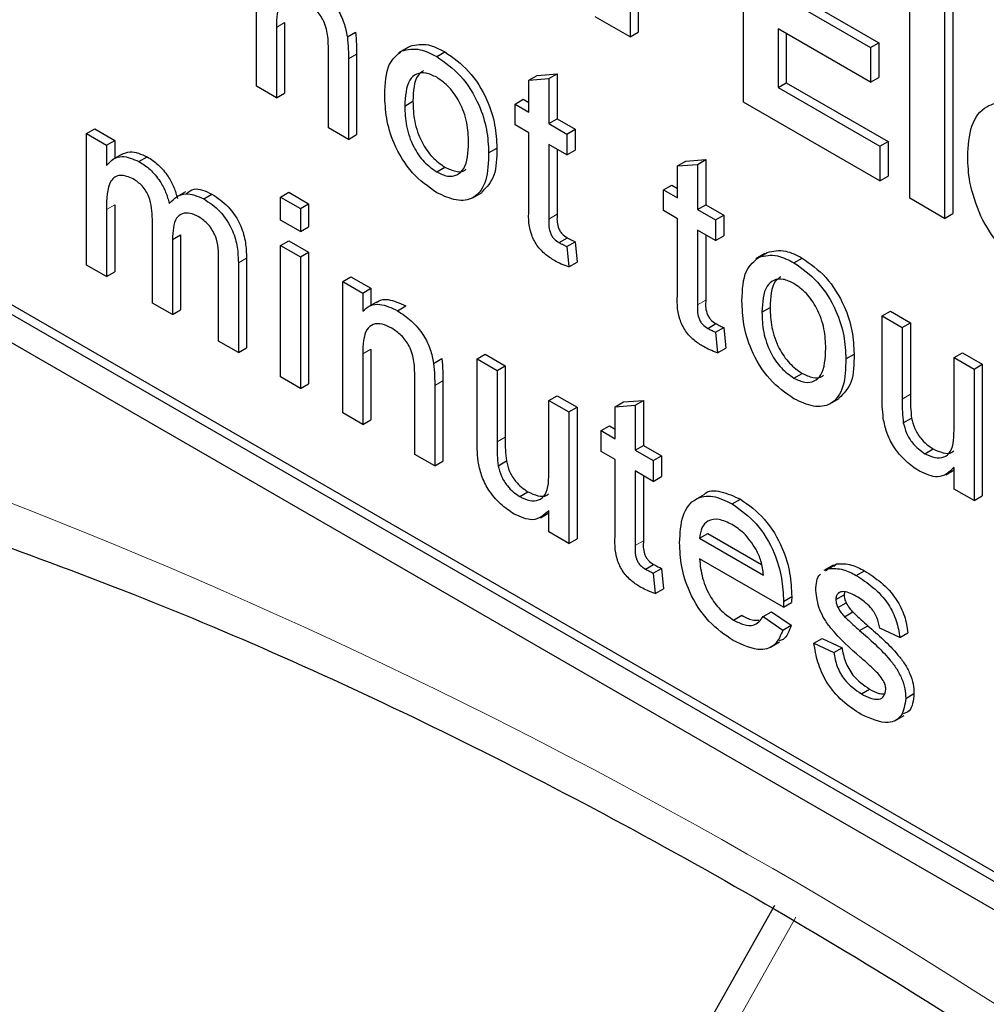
# Paper-space layout 'Blatt4' of a CAD drawing. Header units: millimetres. Extents: x 5 to 418, y 2 to 292.
# Tile 25 of 117: x 122.69 to 124.08, y 179.1 to 180.52. Entities that reach past the tile are written whole.
import ezdxf

# ---------------------------------------------------------------- set-up
doc = ezdxf.new("R2010")
doc.units = ezdxf.units.MM

psp = doc.layouts.new('Blatt4')

# ---------------------------------------------------------------- linework, layer by layer
at = {"color": 7, "linetype": 'Continuous', "lineweight": 25}
for p, q in [((120.76, 181.1601), (126.6525, 177.7584)), ((123.7329, 180.3965), (123.7329, 180.6959)), ((123.57, 180.6671), (123.57, 180.4905)), ((123.5818, 180.6603), (123.5818, 180.4973)), ((123.0332, 180.4194), (123.0332, 180.6083)), ((123.7827, 180.552), (123.9157, 180.4752)), ((123.7945, 180.5588), (123.9275, 180.482)), ((123.9722, 180.2584), (123.9722, 180.5578)), ((124.022, 180.529), (124.022, 180.2296)), ((124.0338, 180.5358), (124.0338, 180.2364)), ((123.0737, 180.5109), (123.0737, 180.4096)), ((123.57, 180.4905), (123.5201, 180.5193)), ((123.0619, 180.5041), (123.0619, 180.4028)), ((123.1638, 180.4906), (123.1756, 180.4974)), ((123.57, 180.4905), (123.5818, 180.4973)), ((123.9157, 180.4253), (123.7827, 180.5021)), ((123.7827, 180.5021), (123.7827, 180.4176)), ((123.7945, 180.4953), (123.7945, 180.4244)), ((123.9157, 180.4752), (123.9275, 180.482)), ((123.9275, 180.482), (123.9275, 180.4321)), ((123.1366, 180.3597), (123.1366, 180.4725)), ((123.2505, 180.4752), (123.2373, 180.4676)), ((123.2421, 180.4702), (123.2539, 180.4771)), ((123.2922, 180.4621), (123.304, 180.4689)), ((123.9157, 180.4752), (123.9157, 180.4253)), ((123.1653, 180.4587), (123.1653, 180.3431)), ((123.1771, 180.4655), (123.1771, 180.3499)), ((123.4248, 180.4283), (123.4366, 180.4351)), ((123.4248, 180.4283), (123.4535, 180.4305)), ((123.4248, 180.3823), (123.4248, 180.4283)), ((123.4366, 180.4351), (123.4653, 180.4373)), ((123.4535, 180.4305), (123.4653, 180.4373)), ((123.4535, 180.4305), (123.4535, 180.3657)), ((123.4653, 180.4373), (123.4653, 180.3725)), ((123.7827, 180.4176), (123.7945, 180.4244)), ((123.7945, 180.4244), (123.9408, 180.34)), ((123.9157, 180.4253), (123.9275, 180.4321)), ((123.0619, 180.4028), (123.0332, 180.4194)), ((123.7827, 180.4176), (123.929, 180.3332)), ((123.0619, 180.4028), (123.0737, 180.4096)), ((123.2462, 180.391), (123.258, 180.3978)), ((123.4047, 180.3939), (123.4165, 180.4007)), ((123.4165, 180.4007), (123.4248, 180.3959)), ((123.929, 180.2833), (123.7329, 180.3965)), ((123.4047, 180.364), (123.4047, 180.3939)), ((123.4047, 180.3939), (123.4248, 180.3823)), ((123.4535, 180.3657), (123.4653, 180.3725)), ((123.4653, 180.3725), (123.4911, 180.3576)), ((122.789, 180.3515), (122.8008, 180.3583)), ((122.8008, 180.3583), (122.8295, 180.3417)), ((123.1653, 180.3431), (123.1366, 180.3597)), ((123.4248, 180.3524), (123.4047, 180.364)), ((123.4535, 180.3657), (123.4793, 180.3508)), ((123.4793, 180.3508), (123.4911, 180.3576)), ((123.4911, 180.3576), (123.4911, 180.3277)), ((122.789, 180.1625), (122.789, 180.3515)), ((122.789, 180.3515), (122.8177, 180.3349)), ((122.8177, 180.3349), (122.8295, 180.3417)), ((122.8295, 180.3417), (122.8295, 180.3158)), ((123.1653, 180.3431), (123.1771, 180.3499)), ((123.4248, 180.2464), (123.4248, 180.3524)), ((123.4793, 180.3508), (123.4793, 180.3209)), ((123.929, 180.3332), (123.9408, 180.34)), ((123.9408, 180.34), (123.9408, 180.2901)), ((122.2685, 180.3301), (126.6525, 177.7992)), ((122.2803, 180.3369), (126.6643, 177.806)), ((122.8177, 180.3349), (122.8177, 180.3055)), ((123.3668, 180.3239), (123.3786, 180.3307)), ((123.4793, 180.3209), (123.4535, 180.3359)), ((123.4535, 180.3359), (123.4535, 180.2286)), ((123.4653, 180.3291), (123.4653, 180.2354)), ((123.4793, 180.3209), (123.4911, 180.3277)), ((123.929, 180.3332), (123.929, 180.2833)), ((122.8393, 180.3215), (122.826, 180.3138)), ((122.8644, 180.3113), (122.8762, 180.3181)), ((123.6384, 180.305), (123.6502, 180.3118)), ((123.6502, 180.3118), (123.6789, 180.314)), ((123.6671, 180.3072), (123.6789, 180.314)), ((123.6789, 180.314), (123.6789, 180.2492)), ((123.2922, 180.2963), (123.304, 180.3031)), ((123.6384, 180.305), (123.6671, 180.3072)), ((123.6384, 180.259), (123.6384, 180.305)), ((123.6671, 180.3072), (123.6671, 180.2424)), ((123.929, 180.2833), (123.9408, 180.2901)), ((123.6183, 180.2706), (123.6301, 180.2774)), ((123.6183, 180.2407), (123.6183, 180.2706)), ((123.6183, 180.2706), (123.6384, 180.259)), ((123.6301, 180.2774), (123.6384, 180.2726)), ((122.931, 180.2679), (122.9177, 180.2602)), ((122.9576, 180.2575), (122.9693, 180.2643)), ((123.0677, 180.2602), (123.0795, 180.267)), ((123.0677, 180.2602), (123.0964, 180.2437)), ((123.0677, 180.2271), (123.0677, 180.2602)), ((123.0795, 180.267), (123.1082, 180.2505)), ((123.344, 180.2592), (123.3573, 180.2669)), ((124.022, 180.2296), (123.9722, 180.2584)), ((122.8177, 180.2422), (122.8177, 180.146)), ((122.8295, 180.249), (122.8295, 180.1528)), ((123.0964, 180.2437), (123.1082, 180.2505)), ((123.0964, 180.2437), (123.0964, 180.2105)), ((123.1082, 180.2505), (123.1082, 180.2173)), ((123.6384, 180.2291), (123.6183, 180.2407)), ((123.6671, 180.2424), (123.6789, 180.2492)), ((123.6671, 180.2424), (123.6929, 180.2275)), ((123.6789, 180.2492), (123.7047, 180.2343)), ((122.8837, 180.1079), (122.8837, 180.2284)), ((123.0964, 180.2105), (123.0677, 180.2271)), ((123.6384, 180.1231), (123.6384, 180.2291)), ((123.6929, 180.2275), (123.7047, 180.2343)), ((123.6929, 180.2275), (123.6929, 180.1976)), ((123.7047, 180.2343), (123.7047, 180.2044)), ((124.022, 180.2296), (124.0338, 180.2364)), ((123.0964, 180.2105), (123.1082, 180.2173)), ((123.6929, 180.1976), (123.6671, 180.2126)), ((123.6671, 180.2126), (123.6671, 180.1053)), ((122.9124, 180.1991), (122.9242, 180.2059)), ((122.9124, 180.1991), (122.9124, 180.0913)), ((122.9242, 180.2059), (122.9242, 180.0981)), ((123.4681, 180.1948), (123.4799, 180.2016)), ((123.6789, 180.2058), (123.6789, 180.1121)), ((123.6929, 180.1976), (123.7047, 180.2044)), ((123.0677, 180.1906), (123.0795, 180.1974)), ((123.0677, 180.0017), (123.0677, 180.1906)), ((123.0677, 180.1906), (123.0964, 180.1741)), ((123.0795, 180.1974), (123.1082, 180.1809)), ((123.4793, 180.1892), (123.4911, 180.196)), ((123.4793, 180.1892), (123.4822, 180.1597)), ((123.4911, 180.196), (123.494, 180.1665)), ((122.9785, 180.0532), (122.9785, 180.17)), ((123.019, 180.1725), (123.019, 180.0434)), ((123.0964, 180.1741), (123.1082, 180.1809)), ((123.0964, 180.1741), (123.0964, 179.9851)), ((123.1082, 180.1809), (123.1082, 179.9919)), ((123.7638, 180.1789), (123.7506, 180.1713)), ((123.7554, 180.1739), (123.7672, 180.1807)), ((123.8055, 180.1658), (123.8173, 180.1726)), ((122.8177, 180.146), (122.789, 180.1625)), ((123.0072, 180.1657), (123.0072, 180.0366)), ((123.4822, 180.1597), (123.494, 180.1665)), ((122.8177, 180.146), (122.8295, 180.1528)), ((123.1572, 180.1389), (123.169, 180.1457)), ((123.169, 180.1457), (123.1977, 180.1291)), ((123.1572, 179.95), (123.1572, 180.1389)), ((123.1572, 180.1389), (123.1859, 180.1223)), ((123.1859, 180.1223), (123.1977, 180.1291)), ((123.1977, 180.1291), (123.1977, 180.1048)), ((123.1859, 180.1223), (123.1859, 180.096)), ((122.9124, 180.0913), (122.8837, 180.1079)), ((123.2056, 180.1093), (123.1923, 180.1017)), ((123.2358, 180.0969), (123.2476, 180.1037)), ((123.7595, 180.0947), (123.7713, 180.1015)), ((122.9124, 180.0913), (122.9242, 180.0981)), ((123.9323, 180.0893), (123.9441, 180.0961)), ((123.9323, 179.9728), (123.9323, 180.0893)), ((123.9323, 180.0893), (123.961, 180.0727)), ((123.9441, 180.0961), (123.9728, 180.0795)), ((123.6817, 180.0715), (123.6934, 180.0783)), ((123.6929, 180.0659), (123.7047, 180.0727)), ((123.7047, 180.0727), (123.7076, 180.0432)), ((123.961, 180.0727), (123.9728, 180.0795)), ((123.961, 180.0727), (123.961, 179.9699)), ((123.9728, 180.0795), (123.9728, 179.9767)), ((123.6929, 180.0659), (123.6958, 180.0364)), ((123.0072, 180.0366), (122.9785, 180.0532)), ((123.0072, 180.0366), (123.019, 180.0434)), ((123.6958, 180.0364), (123.7076, 180.0432)), ((123.1859, 180.0347), (123.1859, 179.9334)), ((123.1977, 180.0415), (123.1977, 179.9402)), ((123.3501, 180.0276), (123.3619, 180.0344)), ((123.3619, 180.0344), (123.3906, 180.0178)), ((123.8801, 180.0276), (123.8919, 180.0344)), ((124.0357, 180.0296), (124.0475, 180.0364)), ((124.0357, 179.9304), (124.0357, 180.0296)), ((124.0357, 180.0296), (124.0644, 180.013)), ((124.0475, 180.0364), (124.0762, 180.0198)), ((123.2878, 180.0212), (123.2996, 180.028)), ((123.3501, 179.9111), (123.3501, 180.0276)), ((123.3501, 180.0276), (123.3789, 180.011)), ((123.3789, 180.011), (123.3906, 180.0178)), ((123.3906, 180.0178), (123.3906, 179.915)), ((124.0644, 180.013), (124.0762, 180.0198)), ((124.0762, 180.0198), (124.0762, 179.8309)), ((123.0964, 179.9851), (123.0677, 180.0017)), ((123.2606, 179.8903), (123.2606, 180.0031)), ((123.3789, 180.011), (123.3789, 179.9082)), ((123.8055, 180), (123.8173, 180.0068)), ((124.0644, 180.013), (124.0644, 179.8241)), ((123.0964, 179.9851), (123.1082, 179.9919)), ((123.2893, 179.9893), (123.2893, 179.8737)), ((123.3011, 179.9961), (123.3011, 179.8805)), ((123.4535, 179.9679), (123.4653, 179.9747)), ((123.4653, 179.9747), (123.494, 179.9581)), ((123.4535, 179.8686), (123.4535, 179.9679)), ((123.4535, 179.9679), (123.4822, 179.9513)), ((123.4822, 179.9513), (123.494, 179.9581)), ((123.494, 179.9581), (123.494, 179.7692)), ((123.5488, 179.9589), (123.5606, 179.9657)), ((123.5488, 179.9589), (123.5775, 179.9611)), ((123.5488, 179.9129), (123.5488, 179.9589)), ((123.5606, 179.9657), (123.5893, 179.968)), ((123.5775, 179.9611), (123.5893, 179.968)), ((123.5775, 179.9611), (123.5775, 179.8963)), ((123.5893, 179.968), (123.5893, 179.9031)), ((123.8573, 179.9629), (123.8706, 179.9706)), ((123.1859, 179.9334), (123.1572, 179.95)), ((123.4822, 179.9513), (123.4822, 179.7624)), ((123.1859, 179.9334), (123.1977, 179.9402)), ((123.5287, 179.9245), (123.5405, 179.9313)), ((123.5405, 179.9313), (123.5488, 179.9265)), ((123.9627, 179.9358), (123.9745, 179.9426)), ((123.5287, 179.8946), (123.5287, 179.9245)), ((123.5287, 179.9245), (123.5488, 179.9129)), ((123.5775, 179.8963), (123.5893, 179.9031)), ((123.5893, 179.9031), (123.6151, 179.8882)), ((123.2893, 179.8737), (123.2606, 179.8903)), ((123.5488, 179.883), (123.5287, 179.8946)), ((123.5775, 179.8963), (123.6033, 179.8814)), ((123.6033, 179.8814), (123.6151, 179.8882)), ((123.6151, 179.8882), (123.6151, 179.8584)), ((123.9936, 179.8914), (124.0054, 179.8982)), ((123.2893, 179.8737), (123.3011, 179.8805)), ((123.3805, 179.8741), (123.3923, 179.8809)), ((123.5488, 179.777), (123.5488, 179.883)), ((123.6033, 179.8814), (123.6033, 179.8515)), ((123.6033, 179.8515), (123.5775, 179.8665)), ((123.5775, 179.8665), (123.5775, 179.7592)), ((123.5893, 179.8597), (123.5893, 179.766)), ((123.6033, 179.8515), (123.6151, 179.8584)), ((124.0237, 179.8611), (124.0357, 179.868)), ((124.0357, 179.8406), (124.0357, 179.8715)), ((123.4115, 179.8297), (123.4232, 179.8365)), ((123.6758, 179.8324), (123.6625, 179.8248)), ((124.0644, 179.8241), (124.0357, 179.8406)), ((124.0644, 179.8241), (124.0762, 179.8309)), ((123.7169, 179.8192), (123.7286, 179.826)), ((123.4415, 179.7994), (123.4535, 179.8063)), ((123.4535, 179.7789), (123.4535, 179.8098)), ((123.4822, 179.7624), (123.4535, 179.7789)), ((123.6699, 179.77), (123.6817, 179.7768)), ((123.6817, 179.7768), (123.7591, 179.7322)), ((123.4822, 179.7624), (123.494, 179.7692)), ((123.6699, 179.77), (123.7618, 179.717)), ((123.5921, 179.7254), (123.6039, 179.7323)), ((123.7904, 179.6706), (123.6699, 179.7402)), ((123.862, 179.731), (123.8487, 179.7233)), ((123.855, 179.7262), (123.8668, 179.733)), ((123.8626, 179.7299), (123.8668, 179.733)), ((123.6033, 179.7198), (123.6151, 179.7266)), ((123.6033, 179.7198), (123.6062, 179.6903)), ((123.6151, 179.7266), (123.618, 179.6971)), ((123.8508, 179.7231), (123.855, 179.7262)), ((123.8951, 179.7163), (123.9069, 179.7231)), ((123.6062, 179.6903), (123.618, 179.6971)), ((123.8657, 179.6818), (123.8775, 179.6886)), ((123.8782, 179.6927), (123.8775, 179.6886)), ((123.7904, 179.6706), (123.8022, 179.6774)), ((123.7905, 179.6791), (123.8023, 179.6859)), ((123.8687, 179.6702), (123.8805, 179.677)), ((123.7615, 179.6575), (123.7733, 179.6643)), ((123.7733, 179.6643), (123.8014, 179.6447)), ((123.8782, 179.6571), (123.89, 179.6639)), ((123.7188, 179.6523), (123.7306, 179.6591)), ((123.7615, 179.6575), (123.7896, 179.6379)), ((123.7896, 179.6379), (123.8014, 179.6447)), ((123.8999, 179.6374), (123.9117, 179.6442)), ((123.9576, 179.6272), (123.9289, 179.6404)), ((123.9576, 179.6272), (123.9694, 179.634)), ((123.7716, 179.6131), (123.7848, 179.6208)), ((123.8342, 179.6189), (123.8459, 179.6257)), ((123.8342, 179.6189), (123.8629, 179.6056)), ((123.8459, 179.6257), (123.8746, 179.6124)), ((123.8629, 179.6056), (123.8746, 179.6124)), ((123.9024, 179.5463), (123.9142, 179.5531)), ((123.9662, 179.5397), (123.978, 179.5465)), ((123.9505, 179.5075), (123.9637, 179.5152)), ((123.7774, 179.242), (123.232, 178.2748))]:
    psp.add_line(p, q, dxfattribs=at)
at = {"color": 7, "linetype": 'Continuous', "lineweight": 18}
for p, q in [((123.0619, 180.5041), (123.0737, 180.5109)), ((123.1653, 180.4587), (123.1771, 180.4655)), ((122.8177, 180.2422), (122.8295, 180.249)), ((123.4535, 180.2286), (123.4653, 180.2354)), ((123.0072, 180.1657), (123.019, 180.1725)), ((123.6671, 180.1053), (123.6789, 180.1121)), ((123.1859, 180.0347), (123.1977, 180.0415)), ((123.2893, 179.9893), (123.3011, 179.9961)), ((123.961, 179.9699), (123.9728, 179.9767)), ((123.3789, 179.9082), (123.3906, 179.915)), ((123.5775, 179.7592), (123.5893, 179.766)), ((123.8084, 179.2251), (123.2629, 178.2579))]:
    psp.add_line(p, q, dxfattribs=at)
psp.add_arc((119.7891, 172.3905), 7.9725, 50.30384, 69.70154, dxfattribs=at)
at = {"color": 7, "linetype": 'Continuous', "lineweight": 25}
for points, knots in [([(123.1118, 180.5663), (123.1184, 180.5618), (123.1318, 180.5528), (123.149, 180.533), (123.1598, 180.5106), (123.1624, 180.4972), (123.1638, 180.4906)], [0, 0, 0, 0, 0.280216, 0.559971, 0.779636, 1, 1, 1, 1]), ([(123.1038, 180.5411), (123.099, 180.5434), (123.0894, 180.548), (123.0764, 180.5476), (123.0626, 180.5364), (123.0622, 180.5174), (123.0619, 180.5041)], [0, 0, 0, 0, 0.1872728, 0.3743615, 0.56054, 1, 1, 1, 1]), ([(123.1366, 180.4725), (123.1365, 180.4792), (123.1364, 180.4926), (123.1306, 180.5143), (123.1174, 180.5318), (123.1083, 180.538), (123.1038, 180.5411)], [0, 0, 0, 0, 0.28168, 0.559785, 0.779587, 1, 1, 1, 1]), ([(123.1756, 180.4974), (123.1761, 180.4913), (123.177, 180.4805), (123.1771, 180.4701), (123.1771, 180.4655)], [0, 0, 0, 0, 0.559791, 1, 1, 1, 1]), ([(123.1638, 180.4906), (123.1643, 180.4845), (123.1653, 180.4737), (123.1653, 180.4633), (123.1653, 180.4587)], [0, 0, 0, 0, 0.559791, 1, 1, 1, 1]), ([(123.2175, 180.4074), (123.2182, 180.4233), (123.2193, 180.4516), (123.2352, 180.4646), (123.2421, 180.4702)], [0, 0, 0, 0, 0.5609635, 1, 1, 1, 1]), ([(123.2421, 180.4702), (123.2506, 180.4721), (123.2658, 180.4755), (123.2842, 180.4662), (123.2922, 180.4621)], [0, 0, 0, 0, 0.559033, 1, 1, 1, 1]), ([(123.2539, 180.4771), (123.2624, 180.479), (123.2776, 180.4823), (123.2959, 180.473), (123.304, 180.4689)], [0, 0, 0, 0, 0.559033, 1, 1, 1, 1]), ([(123.304, 180.4689), (123.3158, 180.4606), (123.3393, 180.4441), (123.3649, 180.4028), (123.3771, 180.3635), (123.3781, 180.3416), (123.3786, 180.3307)], [0, 0, 0, 0, 0.279556, 0.5586, 0.778991, 1, 1, 1, 1]), ([(123.2922, 180.4621), (123.304, 180.4538), (123.3275, 180.4373), (123.3531, 180.396), (123.3653, 180.3566), (123.3663, 180.3348), (123.3668, 180.3239)], [0, 0, 0, 0, 0.279556, 0.5586, 0.778991, 1, 1, 1, 1]), ([(123.2922, 180.4323), (123.287, 180.4348), (123.2765, 180.4398), (123.2627, 180.4379), (123.2482, 180.4252), (123.2471, 180.4051), (123.2462, 180.391)], [0, 0, 0, 0, 0.187137, 0.374025, 0.561097, 1, 1, 1, 1]), ([(123.2732, 180.4419), (123.2704, 180.4398), (123.2593, 180.4319), (123.2586, 180.4123), (123.258, 180.3978)], [0, 0, 0, 0, 0.254643, 1, 1, 1, 1]), ([(123.3381, 180.3389), (123.3377, 180.3481), (123.337, 180.3665), (123.3269, 180.3952), (123.3106, 180.4193), (123.2984, 180.428), (123.2922, 180.4323)], [0, 0, 0, 0, 0.281064, 0.560316, 0.780174, 1, 1, 1, 1]), ([(123.2922, 180.2665), (123.2802, 180.2749), (123.2562, 180.2917), (123.2302, 180.3342), (123.2189, 180.3741), (123.218, 180.3963), (123.2175, 180.4074)], [0, 0, 0, 0, 0.279616, 0.558371, 0.778858, 1, 1, 1, 1]), ([(123.258, 180.3978), (123.2584, 180.3885), (123.259, 180.3699), (123.2687, 180.3407), (123.2854, 180.3162), (123.2978, 180.3075), (123.304, 180.3031)], [0, 0, 0, 0, 0.281129, 0.560384, 0.780159, 1, 1, 1, 1]), ([(124.0553, 180.3182), (124.0561, 180.3337), (124.0579, 180.3648), (124.0787, 180.3921), (124.109, 180.3985), (124.1308, 180.3882), (124.1418, 180.3831)], [0, 0, 0, 0, 0.280671, 0.559803, 0.779762, 1, 1, 1, 1]), ([(123.2462, 180.391), (123.2466, 180.3817), (123.2473, 180.3631), (123.2569, 180.3339), (123.2736, 180.3094), (123.286, 180.3007), (123.2922, 180.2963)], [0, 0, 0, 0, 0.281129, 0.560384, 0.780159, 1, 1, 1, 1]), ([(122.8393, 180.3214), (122.8433, 180.3233), (122.8537, 180.3279), (122.8677, 180.3218), (122.8762, 180.3181)], [0, 0, 0, 0, 0.388652, 1, 1, 1, 1]), ([(123.2922, 180.2963), (123.2976, 180.2938), (123.3082, 180.2888), (123.3219, 180.2911), (123.3363, 180.3042), (123.3373, 180.3246), (123.3381, 180.3389)], [0, 0, 0, 0, 0.187044, 0.373945, 0.560983, 1, 1, 1, 1]), ([(123.3786, 180.3307), (123.3784, 180.3165), (123.3781, 180.2887), (123.3638, 180.2743), (123.3569, 180.2673)], [0, 0, 0, 0, 0.512915, 1, 1, 1, 1]), ([(122.8177, 180.3055), (122.8207, 180.3088), (122.8267, 180.3156), (122.8422, 180.3207), (122.856, 180.3148), (122.8644, 180.3113)], [0, 0, 0, 0, 0.28095, 0.561784, 1, 1, 1, 1]), ([(122.8644, 180.3113), (122.8698, 180.3078), (122.8805, 180.3009), (122.894, 180.2847), (122.9034, 180.2673), (122.9064, 180.2565), (122.9079, 180.2511)], [0, 0, 0, 0, 0.280176, 0.559511, 0.779663, 1, 1, 1, 1]), ([(122.8762, 180.3181), (122.8816, 180.3146), (122.8923, 180.3077), (122.9058, 180.2915), (122.9152, 180.2742), (122.9182, 180.2633), (122.9197, 180.2579)], [0, 0, 0, 0, 0.280176, 0.559511, 0.779663, 1, 1, 1, 1]), ([(123.3668, 180.3239), (123.3664, 180.31), (123.3656, 180.2825), (123.3481, 180.2572), (123.3208, 180.2533), (123.3018, 180.2621), (123.2922, 180.2665)], [0, 0, 0, 0, 0.281033, 0.559513, 0.779602, 1, 1, 1, 1]), ([(124.0739, 180.2328), (124.0677, 180.2494), (124.0565, 180.2792), (124.0557, 180.3062), (124.0553, 180.3182)], [0, 0, 0, 0, 0.558866, 1, 1, 1, 1]), ([(123.304, 180.3031), (123.3093, 180.3007), (123.3197, 180.2959), (123.3304, 180.2964), (123.334, 180.2999), (123.3345, 180.3004)], [0, 0, 0, 0, 0.465388, 0.930416, 1, 1, 1, 1]), ([(122.8562, 180.2862), (122.8496, 180.2889), (122.8398, 180.2929), (122.8293, 180.2895), (122.8181, 180.277), (122.8179, 180.2577), (122.8177, 180.2422)], [0, 0, 0, 0, 0.249225, 0.374862, 0.500555, 1, 1, 1, 1]), ([(122.8837, 180.2284), (122.8833, 180.239), (122.8827, 180.2523), (122.8747, 180.269), (122.8672, 180.2789), (122.8606, 180.2833), (122.8562, 180.2862)], [0, 0, 0, 0, 0.4985157, 0.6241345, 0.7496359, 1, 1, 1, 1]), ([(122.9325, 180.2653), (122.9359, 180.2681), (122.9452, 180.2757), (122.96, 180.2687), (122.9693, 180.2643)], [0, 0, 0, 0, 0.3725221, 1, 1, 1, 1]), ([(122.9079, 180.2511), (122.9151, 180.2579), (122.9278, 180.27), (122.9485, 180.2613), (122.9576, 180.2575)], [0, 0, 0, 0, 0.560019, 1, 1, 1, 1]), ([(122.9576, 180.2575), (122.9655, 180.2522), (122.9814, 180.2417), (122.9995, 180.214), (123.0064, 180.1876), (123.0069, 180.173), (123.0072, 180.1657)], [0, 0, 0, 0, 0.280317, 0.558226, 0.778715, 1, 1, 1, 1]), ([(122.9693, 180.2643), (122.9773, 180.259), (122.9931, 180.2485), (123.0113, 180.2208), (123.0182, 180.1944), (123.0187, 180.1798), (123.019, 180.1725)], [0, 0, 0, 0, 0.280317, 0.558226, 0.778715, 1, 1, 1, 1]), ([(123.462, 180.1685), (123.4575, 180.1713), (123.4485, 180.1769), (123.4355, 180.1904), (123.4231, 180.2165), (123.4241, 180.234), (123.4248, 180.2464)], [0, 0, 0, 0, 0.187433, 0.373821, 0.559462, 1, 1, 1, 1]), ([(122.9506, 180.2317), (122.9463, 180.2338), (122.9377, 180.238), (122.9263, 180.2371), (122.9138, 180.2275), (122.913, 180.2108), (122.9124, 180.1991)], [0, 0, 0, 0, 0.187283, 0.374334, 0.56118, 1, 1, 1, 1]), ([(122.9785, 180.17), (122.9787, 180.1811), (122.9789, 180.195), (122.97, 180.2128), (122.9623, 180.2234), (122.9553, 180.2284), (122.9506, 180.2317)], [0, 0, 0, 0, 0.499043, 0.624568, 0.750308, 1, 1, 1, 1]), ([(123.4535, 180.2286), (123.4531, 180.2226), (123.4527, 180.2151), (123.4571, 180.205), (123.4615, 180.199), (123.4654, 180.1965), (123.4681, 180.1948)], [0, 0, 0, 0, 0.499596, 0.625239, 0.750354, 1, 1, 1, 1]), ([(123.4653, 180.2354), (123.4649, 180.2294), (123.4645, 180.2219), (123.4689, 180.2118), (123.4733, 180.2058), (123.4772, 180.2033), (123.4799, 180.2016)], [0, 0, 0, 0, 0.499596, 0.625239, 0.750354, 1, 1, 1, 1]), ([(124.1464, 180.154), (124.1305, 180.1644), (124.1022, 180.1831), (124.0825, 180.2176), (124.0739, 180.2328)], [0, 0, 0, 0, 0.560391, 1, 1, 1, 1]), ([(123.4799, 180.2016), (123.482, 180.2005), (123.4857, 180.1985), (123.4895, 180.1967), (123.4911, 180.196)], [0, 0, 0, 0, 0.5599652, 1, 1, 1, 1]), ([(123.4681, 180.1948), (123.4702, 180.1937), (123.4739, 180.1917), (123.4777, 180.1899), (123.4793, 180.1892)], [0, 0, 0, 0, 0.5599652, 1, 1, 1, 1]), ([(123.7672, 180.1807), (123.7757, 180.1826), (123.7909, 180.186), (123.8092, 180.1767), (123.8173, 180.1726)], [0, 0, 0, 0, 0.559033, 1, 1, 1, 1]), ([(123.7308, 180.1111), (123.7315, 180.127), (123.7326, 180.1553), (123.7485, 180.1682), (123.7554, 180.1739)], [0, 0, 0, 0, 0.5609635, 1, 1, 1, 1]), ([(123.7554, 180.1739), (123.7639, 180.1758), (123.7791, 180.1792), (123.7974, 180.1699), (123.8055, 180.1658)], [0, 0, 0, 0, 0.559033, 1, 1, 1, 1]), ([(123.8173, 180.1726), (123.8291, 180.1643), (123.8526, 180.1478), (123.8782, 180.1065), (123.8904, 180.0671), (123.8914, 180.0453), (123.8919, 180.0344)], [0, 0, 0, 0, 0.279556, 0.5586, 0.778991, 1, 1, 1, 1]), ([(123.4822, 180.1597), (123.4785, 180.161), (123.4718, 180.1633), (123.465, 180.1669), (123.462, 180.1685)], [0, 0, 0, 0, 0.560078, 1, 1, 1, 1]), ([(123.8055, 180.1658), (123.8173, 180.1575), (123.8408, 180.141), (123.8664, 180.0997), (123.8786, 180.0603), (123.8796, 180.0385), (123.8801, 180.0276)], [0, 0, 0, 0, 0.279556, 0.5586, 0.778991, 1, 1, 1, 1]), ([(123.8055, 180.1359), (123.8003, 180.1385), (123.7898, 180.1435), (123.776, 180.1416), (123.7615, 180.1289), (123.7603, 180.1088), (123.7595, 180.0947)], [0, 0, 0, 0, 0.187137, 0.374025, 0.561097, 1, 1, 1, 1]), ([(123.7865, 180.1455), (123.7837, 180.1435), (123.7726, 180.1356), (123.7718, 180.116), (123.7713, 180.1015)], [0, 0, 0, 0, 0.254643, 1, 1, 1, 1]), ([(123.8514, 180.0426), (123.851, 180.0518), (123.8503, 180.0702), (123.8402, 180.0989), (123.8239, 180.123), (123.8117, 180.1316), (123.8055, 180.1359)], [0, 0, 0, 0, 0.281064, 0.560316, 0.780174, 1, 1, 1, 1]), ([(123.2059, 180.1088), (123.2067, 180.1095), (123.2111, 180.113), (123.225, 180.1141), (123.239, 180.1076), (123.2476, 180.1037)], [0, 0, 0, 0, 0.0872401, 0.4428073, 1, 1, 1, 1]), ([(123.6756, 180.0452), (123.671, 180.048), (123.662, 180.0536), (123.6491, 180.0671), (123.6367, 180.0932), (123.6377, 180.1108), (123.6384, 180.1231)], [0, 0, 0, 0, 0.187433, 0.373821, 0.559462, 1, 1, 1, 1]), ([(123.1859, 180.096), (123.1893, 180.099), (123.196, 180.1051), (123.213, 180.1076), (123.2271, 180.101), (123.2358, 180.0969)], [0, 0, 0, 0, 0.280554, 0.560815, 1, 1, 1, 1]), ([(123.6671, 180.1053), (123.6667, 180.0993), (123.6663, 180.0918), (123.6707, 180.0817), (123.6751, 180.0757), (123.679, 180.0732), (123.6817, 180.0715)], [0, 0, 0, 0, 0.499596, 0.625239, 0.750354, 1, 1, 1, 1]), ([(123.6789, 180.1121), (123.6785, 180.1061), (123.678, 180.0986), (123.6825, 180.0885), (123.6868, 180.0825), (123.6908, 180.08), (123.6934, 180.0783)], [0, 0, 0, 0, 0.499596, 0.625239, 0.750354, 1, 1, 1, 1]), ([(123.8055, 179.9702), (123.7935, 179.9786), (123.7695, 179.9954), (123.7435, 180.0379), (123.7322, 180.0778), (123.7313, 180.1), (123.7308, 180.1111)], [0, 0, 0, 0, 0.279616, 0.558371, 0.778858, 1, 1, 1, 1]), ([(123.7713, 180.1015), (123.7716, 180.0921), (123.7723, 180.0736), (123.782, 180.0444), (123.7987, 180.0199), (123.8111, 180.0112), (123.8173, 180.0068)], [0, 0, 0, 0, 0.281129, 0.560384, 0.780159, 1, 1, 1, 1]), ([(123.2358, 180.0969), (123.2425, 180.0924), (123.2558, 180.0834), (123.273, 180.0636), (123.2838, 180.0412), (123.2865, 180.0278), (123.2878, 180.0212)], [0, 0, 0, 0, 0.280216, 0.559971, 0.779636, 1, 1, 1, 1]), ([(123.7595, 180.0947), (123.7599, 180.0853), (123.7605, 180.0668), (123.7702, 180.0376), (123.7869, 180.0131), (123.7993, 180.0044), (123.8055, 180)], [0, 0, 0, 0, 0.281129, 0.560384, 0.780159, 1, 1, 1, 1]), ([(123.2278, 180.0717), (123.223, 180.074), (123.2134, 180.0786), (123.2004, 180.0782), (123.1867, 180.067), (123.1862, 180.048), (123.1859, 180.0347)], [0, 0, 0, 0, 0.187273, 0.374362, 0.56054, 1, 1, 1, 1]), ([(123.2606, 180.0031), (123.2605, 180.0098), (123.2605, 180.0232), (123.2546, 180.0449), (123.2415, 180.0624), (123.2323, 180.0686), (123.2278, 180.0717)], [0, 0, 0, 0, 0.28168, 0.559785, 0.779587, 1, 1, 1, 1]), ([(123.6817, 180.0715), (123.6838, 180.0704), (123.6875, 180.0684), (123.6913, 180.0666), (123.6929, 180.0659)], [0, 0, 0, 0, 0.5599652, 1, 1, 1, 1]), ([(123.6934, 180.0783), (123.6955, 180.0772), (123.6993, 180.0752), (123.703, 180.0734), (123.7047, 180.0727)], [0, 0, 0, 0, 0.5599652, 1, 1, 1, 1]), ([(123.6958, 180.0364), (123.692, 180.0377), (123.6854, 180.04), (123.6785, 180.0436), (123.6756, 180.0452)], [0, 0, 0, 0, 0.560078, 1, 1, 1, 1]), ([(123.8055, 180), (123.8108, 179.9975), (123.8215, 179.9925), (123.8352, 179.9948), (123.8496, 180.0079), (123.8506, 180.0283), (123.8514, 180.0426)], [0, 0, 0, 0, 0.187044, 0.373945, 0.560983, 1, 1, 1, 1]), ([(123.8919, 180.0344), (123.8917, 180.0202), (123.8914, 179.9924), (123.8771, 179.978), (123.8702, 179.971)], [0, 0, 0, 0, 0.512915, 1, 1, 1, 1]), ([(123.2878, 180.0212), (123.2883, 180.0151), (123.2893, 180.0043), (123.2893, 179.9939), (123.2893, 179.9893)], [0, 0, 0, 0, 0.559791, 1, 1, 1, 1]), ([(123.2996, 180.028), (123.3001, 180.0219), (123.3011, 180.0111), (123.3011, 180.0007), (123.3011, 179.9961)], [0, 0, 0, 0, 0.559791, 1, 1, 1, 1]), ([(123.8801, 180.0276), (123.8797, 180.0137), (123.8789, 179.9861), (123.8614, 179.9609), (123.8341, 179.957), (123.8151, 179.9658), (123.8055, 179.9702)], [0, 0, 0, 0, 0.281033, 0.559513, 0.779602, 1, 1, 1, 1]), ([(123.8173, 180.0068), (123.8226, 180.0044), (123.833, 179.9996), (123.8437, 180.0001), (123.8473, 180.0036), (123.8478, 180.0041)], [0, 0, 0, 0, 0.465388, 0.930416, 1, 1, 1, 1]), ([(123.9339, 179.9421), (123.9334, 179.948), (123.9323, 179.9584), (123.9323, 179.9684), (123.9323, 179.9728)], [0, 0, 0, 0, 0.559839, 1, 1, 1, 1]), ([(123.9728, 179.9767), (123.9728, 179.9705), (123.9728, 179.9595), (123.974, 179.9478), (123.9745, 179.9426)], [0, 0, 0, 0, 0.560241, 1, 1, 1, 1]), ([(123.961, 179.9699), (123.961, 179.9637), (123.961, 179.9527), (123.9622, 179.941), (123.9627, 179.9358)], [0, 0, 0, 0, 0.560241, 1, 1, 1, 1]), ([(123.9859, 179.8661), (123.9792, 179.8706), (123.9659, 179.8797), (123.9488, 179.8998), (123.9379, 179.9221), (123.9353, 179.9354), (123.9339, 179.9421)], [0, 0, 0, 0, 0.280286, 0.560186, 0.779607, 1, 1, 1, 1]), ([(123.9627, 179.9358), (123.964, 179.9308), (123.9665, 179.9208), (123.9773, 179.9031), (123.9875, 179.8959), (123.9936, 179.8914)], [0, 0, 0, 0, 0.280864, 0.561194, 1, 1, 1, 1]), ([(123.9745, 179.9426), (123.9758, 179.9376), (123.9783, 179.9276), (123.9891, 179.9099), (123.9992, 179.9027), (124.0054, 179.8982)], [0, 0, 0, 0, 0.280864, 0.561194, 1, 1, 1, 1]), ([(123.9936, 179.8914), (123.9985, 179.8892), (124.0083, 179.8847), (124.0215, 179.8854), (124.0353, 179.8971), (124.0355, 179.9167), (124.0357, 179.9304)], [0, 0, 0, 0, 0.187111, 0.374253, 0.560834, 1, 1, 1, 1]), ([(123.3906, 179.915), (123.3906, 179.9088), (123.3906, 179.8977), (123.3918, 179.8861), (123.3923, 179.8809)], [0, 0, 0, 0, 0.560241, 1, 1, 1, 1]), ([(123.3518, 179.8804), (123.3512, 179.8863), (123.3501, 179.8967), (123.3501, 179.9067), (123.3501, 179.9111)], [0, 0, 0, 0, 0.559839, 1, 1, 1, 1]), ([(123.3789, 179.9082), (123.3788, 179.902), (123.3788, 179.8909), (123.38, 179.8792), (123.3805, 179.8741)], [0, 0, 0, 0, 0.560241, 1, 1, 1, 1]), ([(124.0054, 179.8982), (124.0103, 179.8961), (124.0199, 179.8918), (124.0307, 179.8912), (124.0344, 179.8948), (124.0352, 179.8956)], [0, 0, 0, 0, 0.440223, 0.880518, 1, 1, 1, 1]), ([(123.4037, 179.8043), (123.3971, 179.8089), (123.3837, 179.818), (123.3666, 179.838), (123.3557, 179.8604), (123.3531, 179.8737), (123.3518, 179.8804)], [0, 0, 0, 0, 0.280286, 0.560186, 0.779607, 1, 1, 1, 1]), ([(123.3805, 179.8741), (123.3818, 179.8691), (123.3843, 179.859), (123.3951, 179.8414), (123.4053, 179.8341), (123.4115, 179.8297)], [0, 0, 0, 0, 0.280864, 0.561194, 1, 1, 1, 1]), ([(123.3923, 179.8809), (123.3936, 179.8759), (123.3961, 179.8658), (123.4069, 179.8482), (123.4171, 179.8409), (123.4232, 179.8365)], [0, 0, 0, 0, 0.280864, 0.561194, 1, 1, 1, 1]), ([(123.4115, 179.8297), (123.4164, 179.8275), (123.4261, 179.8229), (123.4393, 179.8237), (123.4531, 179.8354), (123.4533, 179.8549), (123.4535, 179.8686)], [0, 0, 0, 0, 0.187111, 0.374253, 0.560834, 1, 1, 1, 1]), ([(124.0357, 179.8715), (124.0285, 179.8649), (124.0157, 179.853), (123.995, 179.8621), (123.9859, 179.8661)], [0, 0, 0, 0, 0.559466, 1, 1, 1, 1]), ([(123.4232, 179.8365), (123.4281, 179.8344), (123.4377, 179.83), (123.4485, 179.8295), (123.4522, 179.8331), (123.453, 179.8338)], [0, 0, 0, 0, 0.440223, 0.880518, 1, 1, 1, 1]), ([(123.6412, 179.7634), (123.642, 179.777), (123.6434, 179.8042), (123.6615, 179.8282), (123.6883, 179.8329), (123.7073, 179.8237), (123.7169, 179.8192)], [0, 0, 0, 0, 0.280748, 0.559775, 0.779666, 1, 1, 1, 1]), ([(123.6761, 179.8321), (123.6763, 179.8324), (123.6814, 179.8392), (123.7008, 179.8386), (123.7194, 179.8302), (123.7286, 179.826)], [0, 0, 0, 0, 0.024421, 0.511721, 1, 1, 1, 1]), ([(123.7169, 179.8192), (123.7287, 179.8107), (123.7525, 179.7938), (123.7778, 179.7516), (123.7891, 179.7121), (123.79, 179.6901), (123.7905, 179.6791)], [0, 0, 0, 0, 0.279366, 0.558398, 0.778885, 1, 1, 1, 1]), ([(123.7286, 179.826), (123.7405, 179.8175), (123.7643, 179.8006), (123.7895, 179.7584), (123.8009, 179.7189), (123.8018, 179.6969), (123.8023, 179.6859)], [0, 0, 0, 0, 0.279366, 0.558398, 0.778885, 1, 1, 1, 1]), ([(123.4535, 179.8098), (123.4463, 179.8032), (123.4335, 179.7913), (123.4128, 179.8004), (123.4037, 179.8043)], [0, 0, 0, 0, 0.559466, 1, 1, 1, 1]), ([(123.7167, 179.7894), (123.7103, 179.7925), (123.6975, 179.7986), (123.6821, 179.7961), (123.6723, 179.786), (123.6707, 179.7753), (123.6699, 179.77)], [0, 0, 0, 0, 0.28019, 0.559728, 0.779642, 1, 1, 1, 1]), ([(123.7513, 179.7536), (123.7456, 179.7621), (123.7353, 179.7774), (123.7224, 179.7857), (123.7167, 179.7894)], [0, 0, 0, 0, 0.558512, 1, 1, 1, 1]), ([(122.6177, 179.7785), (122.697, 179.7497), (122.9275, 179.6657), (123.3149, 179.4918), (123.7786, 179.2434), (124.2432, 178.9512), (124.6155, 178.6844), (124.8314, 178.5132), (124.8946, 178.463)], [0, 0, 0, 0, 0.106109, 0.308603, 0.511101, 0.713584, 0.916095, 1, 1, 1, 1]), ([(123.586, 179.6991), (123.5815, 179.7019), (123.5725, 179.7075), (123.5595, 179.721), (123.5471, 179.7471), (123.5481, 179.7647), (123.5488, 179.777)], [0, 0, 0, 0, 0.187433, 0.373821, 0.559462, 1, 1, 1, 1]), ([(123.5775, 179.7592), (123.5771, 179.7532), (123.5767, 179.7457), (123.5811, 179.7356), (123.5855, 179.7296), (123.5894, 179.7271), (123.5921, 179.7254)], [0, 0, 0, 0, 0.499596, 0.625239, 0.750354, 1, 1, 1, 1]), ([(123.5893, 179.766), (123.5889, 179.76), (123.5885, 179.7525), (123.5929, 179.7424), (123.5973, 179.7364), (123.6012, 179.7339), (123.6039, 179.7323)], [0, 0, 0, 0, 0.499596, 0.625239, 0.750354, 1, 1, 1, 1]), ([(123.7184, 179.6227), (123.7063, 179.6309), (123.6821, 179.6474), (123.6551, 179.6894), (123.6427, 179.7298), (123.6417, 179.7522), (123.6412, 179.7634)], [0, 0, 0, 0, 0.279952, 0.558661, 0.778994, 1, 1, 1, 1]), ([(123.7618, 179.717), (123.7611, 179.7237), (123.7597, 179.7357), (123.7539, 179.7482), (123.7513, 179.7536)], [0, 0, 0, 0, 0.560674, 1, 1, 1, 1]), ([(123.6039, 179.7323), (123.606, 179.7311), (123.6097, 179.7291), (123.6135, 179.7273), (123.6151, 179.7266)], [0, 0, 0, 0, 0.5599652, 1, 1, 1, 1]), ([(123.6699, 179.7402), (123.6708, 179.7311), (123.6726, 179.713), (123.6846, 179.6856), (123.7013, 179.6641), (123.713, 179.6562), (123.7188, 179.6523)], [0, 0, 0, 0, 0.280633, 0.559687, 0.779661, 1, 1, 1, 1]), ([(123.8668, 179.733), (123.8738, 179.7332), (123.8864, 179.7337), (123.9006, 179.7264), (123.9069, 179.7231)], [0, 0, 0, 0, 0.558938, 1, 1, 1, 1]), ([(123.5921, 179.7254), (123.5942, 179.7243), (123.598, 179.7223), (123.6017, 179.7205), (123.6033, 179.7198)], [0, 0, 0, 0, 0.5599652, 1, 1, 1, 1]), ([(123.837, 179.695), (123.8375, 179.7043), (123.838, 179.7141), (123.8435, 179.7179), (123.8438, 179.7181)], [0, 0, 0, 0, 0.941621, 1, 1, 1, 1]), ([(123.855, 179.7262), (123.862, 179.7264), (123.8746, 179.7269), (123.8888, 179.7196), (123.8951, 179.7163)], [0, 0, 0, 0, 0.558938, 1, 1, 1, 1]), ([(123.9069, 179.7231), (123.9149, 179.7179), (123.9309, 179.7075), (123.9524, 179.685), (123.9656, 179.6577), (123.9681, 179.6419), (123.9694, 179.634)], [0, 0, 0, 0, 0.2807369, 0.5604275, 0.7794497, 1, 1, 1, 1]), ([(123.8951, 179.7163), (123.9031, 179.7111), (123.9192, 179.7007), (123.9407, 179.6782), (123.9539, 179.6509), (123.9563, 179.6351), (123.9576, 179.6272)], [0, 0, 0, 0, 0.2807369, 0.5604275, 0.7794497, 1, 1, 1, 1]), ([(123.6062, 179.6903), (123.6025, 179.6916), (123.5958, 179.6939), (123.589, 179.6975), (123.586, 179.6991)], [0, 0, 0, 0, 0.5600783, 1, 1, 1, 1]), ([(123.9007, 179.5991), (123.8862, 179.6118), (123.8679, 179.6277), (123.8494, 179.6528), (123.8397, 179.6719), (123.8381, 179.6858), (123.837, 179.695)], [0, 0, 0, 0, 0.501321, 0.626592, 0.751817, 1, 1, 1, 1]), ([(123.8972, 179.6852), (123.8902, 179.6891), (123.8798, 179.6948), (123.8699, 179.6921), (123.8662, 179.6874), (123.8659, 179.6837), (123.8657, 179.6818)], [0, 0, 0, 0, 0.49977, 0.749095, 0.874592, 1, 1, 1, 1]), ([(123.8775, 179.6886), (123.8777, 179.6865), (123.878, 179.6827), (123.8797, 179.6787), (123.8805, 179.677)], [0, 0, 0, 0, 0.559236, 1, 1, 1, 1]), ([(123.7905, 179.6791), (123.7905, 179.6775), (123.7905, 179.6747), (123.7904, 179.6719), (123.7904, 179.6706)], [0, 0, 0, 0, 0.559999, 1, 1, 1, 1]), ([(123.8023, 179.6859), (123.8023, 179.6843), (123.8022, 179.6815), (123.8022, 179.6787), (123.8022, 179.6774)], [0, 0, 0, 0, 0.559999, 1, 1, 1, 1]), ([(123.8657, 179.6818), (123.8659, 179.6797), (123.8662, 179.6759), (123.868, 179.6719), (123.8687, 179.6702)], [0, 0, 0, 0, 0.559236, 1, 1, 1, 1]), ([(123.8805, 179.677), (123.8821, 179.6743), (123.8848, 179.6695), (123.8884, 179.6656), (123.89, 179.6639)], [0, 0, 0, 0, 0.559084, 1, 1, 1, 1]), ([(123.9289, 179.6404), (123.9279, 179.6456), (123.9258, 179.6559), (123.9141, 179.6741), (123.9036, 179.681), (123.8972, 179.6852)], [0, 0, 0, 0, 0.2803044, 0.560237, 1, 1, 1, 1]), ([(123.8687, 179.6702), (123.8703, 179.6675), (123.873, 179.6627), (123.8766, 179.6588), (123.8782, 179.6571)], [0, 0, 0, 0, 0.559084, 1, 1, 1, 1]), ([(123.89, 179.6639), (123.894, 179.6602), (123.9012, 179.6535), (123.9085, 179.647), (123.9117, 179.6442)], [0, 0, 0, 0, 0.559965, 1, 1, 1, 1]), ([(123.7188, 179.6523), (123.7238, 179.6497), (123.7337, 179.6447), (123.7506, 179.6431), (123.7574, 179.652), (123.7615, 179.6575)], [0, 0, 0, 0, 0.281282, 0.561906, 1, 1, 1, 1]), ([(123.7306, 179.6591), (123.7357, 179.6563), (123.7443, 179.6516), (123.7519, 179.6519), (123.7552, 179.6519)], [0, 0, 0, 0, 0.580827, 1, 1, 1, 1]), ([(123.8782, 179.6571), (123.8822, 179.6534), (123.8894, 179.6467), (123.8967, 179.6402), (123.8999, 179.6374)], [0, 0, 0, 0, 0.559965, 1, 1, 1, 1]), ([(123.7896, 179.6379), (123.7864, 179.6304), (123.7799, 179.6153), (123.7549, 179.6056), (123.7322, 179.6162), (123.7184, 179.6227)], [0, 0, 0, 0, 0.280613, 0.560833, 1, 1, 1, 1]), ([(123.8014, 179.6447), (123.7986, 179.6364), (123.795, 179.6257), (123.7861, 179.6229), (123.7841, 179.6222)], [0, 0, 0, 0, 0.776004, 1, 1, 1, 1]), ([(123.8999, 179.6374), (123.9148, 179.6243), (123.9334, 179.6081), (123.9531, 179.5828), (123.9608, 179.5684), (123.9655, 179.5533), (123.966, 179.5443), (123.9662, 179.5397)], [0, 0, 0, 0, 0.5004464, 0.6253959, 0.750274, 0.8750687, 1, 1, 1, 1]), ([(123.9117, 179.6442), (123.9266, 179.6311), (123.9452, 179.6149), (123.9649, 179.5896), (123.9726, 179.5752), (123.9773, 179.5602), (123.9778, 179.5511), (123.978, 179.5465)], [0, 0, 0, 0, 0.5004464, 0.6253959, 0.750274, 0.8750687, 1, 1, 1, 1]), ([(123.9021, 179.5166), (123.893, 179.5224), (123.875, 179.5338), (123.8518, 179.5615), (123.8388, 179.5921), (123.8357, 179.6099), (123.8342, 179.6189)], [0, 0, 0, 0, 0.280739, 0.559297, 0.779311, 1, 1, 1, 1]), ([(123.8629, 179.6056), (123.864, 179.599), (123.8663, 179.5858), (123.8802, 179.5613), (123.894, 179.552), (123.9024, 179.5463)], [0, 0, 0, 0, 0.281314, 0.561069, 1, 1, 1, 1]), ([(123.8746, 179.6124), (123.8758, 179.6058), (123.8781, 179.5926), (123.892, 179.5681), (123.9058, 179.5588), (123.9142, 179.5531)], [0, 0, 0, 0, 0.281314, 0.561069, 1, 1, 1, 1]), ([(123.9277, 179.5739), (123.9227, 179.5788), (123.9139, 179.5877), (123.9047, 179.5956), (123.9007, 179.5991)], [0, 0, 0, 0, 0.559788, 1, 1, 1, 1]), ([(123.9375, 179.5529), (123.9373, 179.5549), (123.937, 179.5589), (123.9335, 179.5666), (123.9299, 179.5711), (123.9277, 179.5739)], [0, 0, 0, 0, 0.279757, 0.559839, 1, 1, 1, 1]), ([(123.9024, 179.5463), (123.9068, 179.5439), (123.9156, 179.5393), (123.9272, 179.5375), (123.9357, 179.542), (123.9369, 179.5493), (123.9375, 179.5529)], [0, 0, 0, 0, 0.281188, 0.560952, 0.781095, 1, 1, 1, 1]), ([(123.9142, 179.5531), (123.9187, 179.5506), (123.9261, 179.5463), (123.9328, 179.5461), (123.9355, 179.546)], [0, 0, 0, 0, 0.596492, 1, 1, 1, 1]), ([(123.9662, 179.5397), (123.9648, 179.5306), (123.9621, 179.5123), (123.938, 179.5004), (123.9157, 179.5105), (123.9021, 179.5166)], [0, 0, 0, 0, 0.279926, 0.560038, 1, 1, 1, 1]), ([(123.978, 179.5465), (123.977, 179.5367), (123.9756, 179.5223), (123.9657, 179.5185), (123.9625, 179.5173)], [0, 0, 0, 0, 0.679034, 1, 1, 1, 1])]:
    psp.add_open_spline(points, degree=3, knots=knots, dxfattribs=at)

doc.saveas('drawing.dxf')
